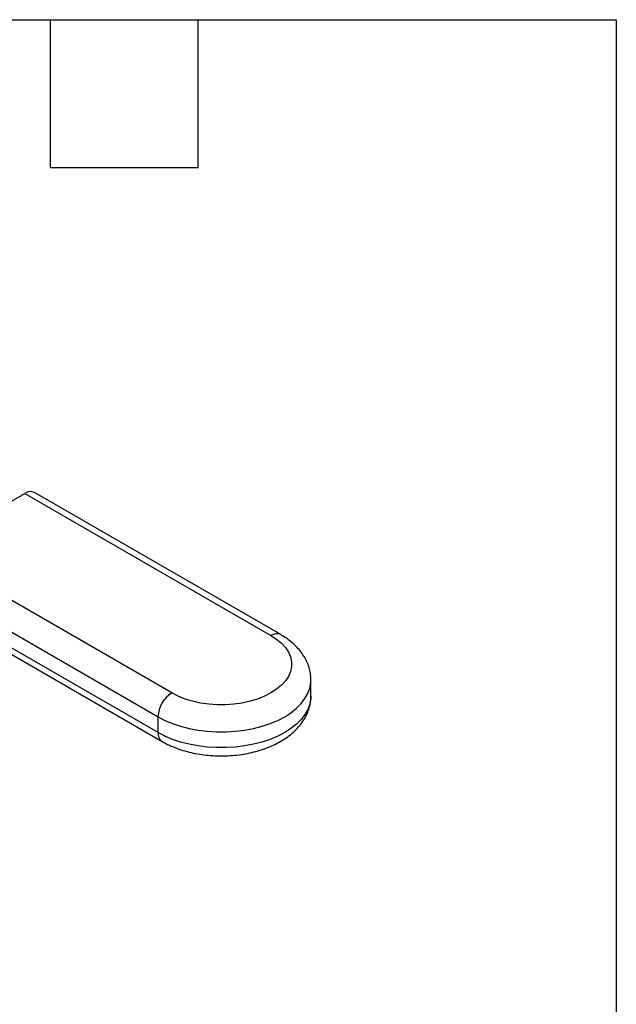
# Model space of a CAD drawing. Header units: inches. Extents: x 0.5 to 21.5, y 0.5 to 16.5.
# Tile 13 of 13: x 19.1 to 21.5, y 12.5 to 16.5. Entities that reach past the tile are written whole.
import ezdxf

# ---------------------------------------------------------------- set-up
doc = ezdxf.new("R2010")
doc.units = ezdxf.units.IN
doc.header["$LTSCALE"] = 2
doc.header["$MEASUREMENT"] = 0
doc.linetypes.add('SLD-Solid', pattern=[0])
doc.layers.add('TEXT', color=140, linetype='SLD-Solid', lineweight=25)

msp = doc.modelspace()

# ---------------------------------------------------------------- linework, layer by layer
for p, q in [((18.6915, 14.3425), (19.0952, 14.5756)), ((19.0952, 14.5756), (20.096, 13.9978)), ((20.1354, 14.0017), (19.1346, 14.5795)), ((19.6923, 13.7648), (18.6915, 14.3425)), ((18.6358, 14.2461), (19.6367, 13.6684)), ((19.6367, 13.6041), (18.6358, 14.1818)), ((18.6522, 14.1458), (19.653, 13.568)), ((20.2583, 13.7527), (20.2583, 13.817)), ((19.6367, 13.6041), (19.6367, 13.6684))]:
    msp.add_line(p, q)
at = {"flags": 128}
for points in [[(20.096, 13.9978), (20.1188, 13.9829), (20.1384, 13.9666), (20.1544, 13.9489), (20.1667, 13.9303), (20.1749, 13.911), (20.1791, 13.8913), (20.1791, 13.8714), (20.1749, 13.8516), (20.1667, 13.8323), (20.1544, 13.8137), (20.1384, 13.7961), (20.1188, 13.7797), (20.096, 13.7648), (20.0702, 13.7516), (20.0418, 13.7403), (20.0113, 13.7311), (19.9791, 13.724), (19.9456, 13.7192), (19.9114, 13.7168), (19.8769, 13.7168), (19.8427, 13.7192), (19.8092, 13.724), (19.777, 13.7311), (19.7465, 13.7403), (19.7181, 13.7516), (19.6923, 13.7648)], [(19.6367, 13.6684), (19.665, 13.6536), (19.6958, 13.6407), (19.7288, 13.6297), (19.7637, 13.6207), (19.7999, 13.6139), (19.8372, 13.6094), (19.8751, 13.6071), (19.9132, 13.6071), (19.9511, 13.6094), (19.9884, 13.6139), (20.0247, 13.6207), (20.0595, 13.6297), (20.0925, 13.6407), (20.1233, 13.6536), (20.1517, 13.6684), (20.1772, 13.6847), (20.1996, 13.7025), (20.2186, 13.7216), (20.2341, 13.7417), (20.2459, 13.7626), (20.2538, 13.7841), (20.2578, 13.806), (20.2583, 13.8171)], [(20.2583, 13.7527), (20.2578, 13.7417), (20.2538, 13.7198), (20.2459, 13.6983), (20.2341, 13.6774), (20.2186, 13.6573), (20.1996, 13.6382), (20.1772, 13.6204), (20.1517, 13.6041), (20.1233, 13.5893), (20.0925, 13.5764), (20.0595, 13.5654), (20.0247, 13.5565), (19.9884, 13.5497), (19.9511, 13.5451), (19.9132, 13.5428), (19.8751, 13.5428), (19.8372, 13.5451), (19.7999, 13.5497), (19.7637, 13.5565), (19.7288, 13.5654), (19.6958, 13.5764), (19.665, 13.5893), (19.6367, 13.6041)]]:
    msp.add_lwpolyline(points, dxfattribs=at)
for centre, radius, start, end in [((19.1182, 14.5434), 0.0396, 65.6929, 125.6176), ((20.1191, 13.9656), 0.0396, 65.7083, 125.6162), ((19.7575, 13.6629), 0.121, 122.6055, 177.3945), ((19.6741, 13.5993), 0.0378, 172.7424, 235.9612)]:
    msp.add_arc(centre, radius, start, end)
for points, knots in [([(20.2581, 13.8172), (20.2579, 13.8243), (20.2576, 13.8396), (20.2528, 13.8628), (20.2447, 13.8864), (20.2334, 13.9091), (20.2189, 13.9308), (20.2013, 13.9515), (20.1805, 13.9709), (20.1585, 13.9877), (20.1425, 13.9974), (20.1354, 14.0017)], [0, 0, 0, 0, 0.094099, 0.2036232, 0.3134131, 0.4246318, 0.5382865, 0.655095, 0.7753211, 0.8986657, 1, 1, 1, 1]), ([(19.653, 13.568), (19.6581, 13.5652), (19.6726, 13.5571), (19.698, 13.5455), (19.7297, 13.5338), (19.7629, 13.5244), (19.7972, 13.5172), (19.8324, 13.5122), (19.868, 13.5094), (19.9039, 13.5089), (19.9398, 13.5106), (19.9752, 13.5146), (20.0099, 13.5208), (20.0437, 13.5293), (20.0762, 13.54), (20.1072, 13.5529), (20.1364, 13.568), (20.1633, 13.5854), (20.1875, 13.6048), (20.2087, 13.6263), (20.2264, 13.6493), (20.2404, 13.6735), (20.2505, 13.6985), (20.2563, 13.7238), (20.2588, 13.742), (20.2582, 13.7515), (20.2581, 13.7526)], [0, 0, 0, 0, 0.024684, 0.069544, 0.11431, 0.158959, 0.203451, 0.247798, 0.292043, 0.336242, 0.380458, 0.424741, 0.469155, 0.513766, 0.558637, 0.603812, 0.649298, 0.695026, 0.740724, 0.785989, 0.830353, 0.873441, 0.915114, 0.955489, 0.99486, 1, 1, 1, 1])]:
    msp.add_open_spline(points, degree=3, knots=knots)
at = {"layer": 'TEXT'}
for p, q in [((0.5, 16.5), (21.5, 16.5)), ((19.2, 15.9), (19.2, 16.5)), ((19.8, 15.9), (19.8, 16.5)), ((21.5, 16.5), (21.5, 0.5)), ((19.2, 15.9), (19.8, 15.9))]:
    msp.add_line(p, q, dxfattribs=at)

doc.saveas('drawing.dxf')
